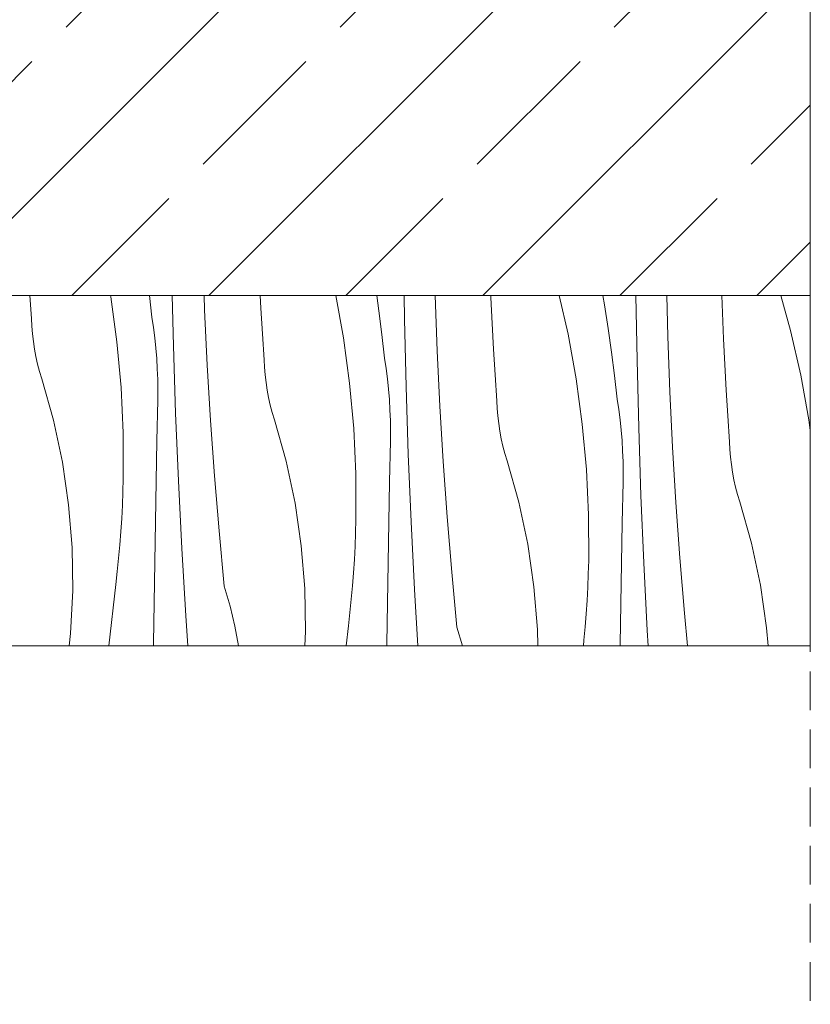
# Model space of a CAD drawing. Header units: millimetres. Extents: x -7814 to 55813, y 465 to 25965.
# Tile 72 of 112: x 53560 to 53968, y 7539 to 8047. Entities that reach past the tile are written whole.
import ezdxf

# ---------------------------------------------------------------- set-up
doc = ezdxf.new("R2010")
doc.units = ezdxf.units.MM
doc.linetypes.add('Hidden Line', pattern=[30.00000000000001, 20, -10.00000000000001])
doc.layers.add('2D Drafting - General2', color=251, linetype='Continuous', lineweight=15)
doc.layers.add('2D Drafting - General81', color=251, linetype='Continuous', lineweight=20)

# ---------------------------------------------------------------- blocks, each defined once
blk = doc.blocks.new('*X20')
at = {"layer": '2D Drafting - General81', "linetype": 'Continuous'}
for p, q in [((-45237.2715302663, 55534.26705330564), (-45238.10407101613, 55546.22052564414)), ((-45196.47592244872, 55546.22052564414), (-45196.35265579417, 55545.54050824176)), ((-45196.35265579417, 55545.54050824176), (-45193.18643603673, 55522.23501757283)), ((-45176.45613770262, 55546.22052564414), (-45175.23701469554, 55535.02762499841)), ((-45164.06552290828, 55520.32406957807), (-45164.71199195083, 55546.22052564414)), ((-45147.96810736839, 55538.76588367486), (-45148.23395625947, 55546.22052564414)), ((-45118.96069544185, 55539.67746840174), (-45119.32348575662, 55546.22052564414)), ((-45080.24585894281, 55546.22052564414), (-45076.28489454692, 55524.36932242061)), ((-45059.16086069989, 55546.22052564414), (-45058.02539239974, 55538.22911506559)), ((-45044.86901476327, 55534.05380893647), (-45045.07251991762, 55546.22052564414)), ((-45028.91892376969, 55546.15653107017), (-45028.9204474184, 55546.22052564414)), ((-45027.90034612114, 55517.59469785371), (-45028.91892376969, 55546.15653107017)), ((-45000.27366709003, 55545.1100769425), (-45000.31949200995, 55546.22052564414)), ((-44999.63034386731, 55531.8057382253), (-45000.27366709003, 55545.1100769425)), ((-44964.93321953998, 55546.22052564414), (-44960.41216024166, 55526.34057795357)), ((-44942.46744522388, 55546.22052564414), (-44941.60786739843, 55541.32438005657)), ((-44924.80125351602, 55512.88262311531), (-44925.35887601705, 55546.22052564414)), ((-44908.85116252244, 55524.98534524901), (-44909.35675156, 55546.22052564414)), ((-44880.7551104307, 55537.24744730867), (-44881.06184437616, 55546.22052564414)), ((-44850.53326779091, 55546.22052564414), (-44845.56000469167, 55528.10339091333)), ((-45146.61136395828, 55510.21811555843), (-45147.96810736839, 55538.76588367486)), ((-45118.129236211, 55526.3835611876), (-45118.96069544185, 55539.67746840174)), ((-45058.02539239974, 55538.22911506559), (-45056.49785060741, 55526.05443389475)), ((-44941.60786739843, 55541.32438005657), (-44939.68371049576, 55529.20605237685)), ((-44880.20590584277, 55523.93889112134), (-44880.7551104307, 55537.24744730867)), ((-45237.09446926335, 55530.32212946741), (-45237.2715302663, 55534.26705330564)), ((-45174.4129393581, 55529.71074428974), (-45175.23701469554, 55535.02762499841)), ((-45043.99776166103, 55499.15288375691), (-45044.86901476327, 55534.05380893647)), ((-44998.8929341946, 55518.50628258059), (-44999.63034386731, 55531.8057382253)), ((-45236.7790551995, 55526.38585093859), (-45237.09446926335, 55530.32212946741)), ((-45173.71369928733, 55524.37601056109), (-45174.4129393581, 55529.71074428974)), ((-44939.68371049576, 55529.20605237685), (-44937.95763115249, 55517.05792924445)), ((-44845.56000469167, 55528.10339091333), (-44840.3443989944, 55505.16939213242)), ((-45236.32567676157, 55522.46306842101), (-45236.7790551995, 55526.38585093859)), ((-45235.7348926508, 55518.5586159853), (-45236.32567676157, 55522.46306842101)), ((-45193.18643603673, 55522.23501757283), (-45191.0552339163, 55498.81219066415)), ((-45173.13967860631, 55519.02635441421), (-45173.71369928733, 55524.37601056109)), ((-45117.20376901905, 55513.0958674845), (-45118.129236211, 55526.3835611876)), ((-45076.28489454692, 55524.36932242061), (-45073.11867478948, 55501.06383175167)), ((-45056.49785060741, 55526.05443389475), (-45055.1692534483, 55513.85643917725)), ((-44960.41216024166, 55526.34057795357), (-44956.21713329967, 55503.19813659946)), ((-44907.83258487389, 55496.42351203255), (-44908.85116252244, 55524.98534524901)), ((-44879.56258262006, 55510.63455240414), (-44880.20590584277, 55523.93889112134)), ((-45235.00743089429, 55514.67730511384), (-45235.7348926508, 55518.5586159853)), ((-45172.69119264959, 55513.66471464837), (-45173.13967860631, 55519.02635441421)), ((-45162.90694218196, 55485.43150086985), (-45164.06552290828, 55520.32406957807)), ((-45026.54360271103, 55489.04692973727), (-45027.90034612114, 55517.59469785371)), ((-44998.06147496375, 55505.21237536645), (-44998.8929341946, 55518.50628258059)), ((-44937.95763115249, 55517.05792924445), (-44936.43008936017, 55504.88324807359)), ((-45234.14418794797, 55510.82391877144), (-45235.00743089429, 55514.67730511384)), ((-45172.36848779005, 55508.29403664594), (-45172.69119264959, 55513.66471464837)), ((-45117.0267080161, 55509.15094364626), (-45117.20376901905, 55513.0958674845)), ((-45054.34517811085, 55508.53955846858), (-45055.1692534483, 55513.85643917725)), ((-44923.93000041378, 55477.98169793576), (-44924.80125351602, 55512.88262311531)), ((-45233.14622759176, 55507.00320551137), (-45234.14418794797, 55510.82391877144)), ((-45232.01477961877, 55503.21987362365), (-45233.14622759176, 55507.00320551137)), ((-45172.17174130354, 55502.91727075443), (-45172.36848779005, 55508.29403664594)), ((-45144.91664506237, 55481.68841620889), (-45146.61136395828, 55510.21811555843)), ((-45116.71129395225, 55505.21466511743), (-45117.0267080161, 55509.15094364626)), ((-45053.64593804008, 55503.20482473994), (-45054.34517811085, 55508.53955846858)), ((-44878.82517294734, 55497.33509675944), (-44879.56258262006, 55510.63455240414)), ((-45225.97860754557, 55481.87770394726), (-45232.01477961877, 55503.21987362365)), ((-45172.10106127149, 55497.53737066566), (-45172.17174130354, 55502.91727075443)), ((-45116.25791551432, 55501.29188259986), (-45116.71129395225, 55505.21466511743)), ((-45053.07191735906, 55497.85516859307), (-45053.64593804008, 55503.20482473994)), ((-44997.1360077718, 55491.92468166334), (-44998.06147496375, 55505.21237536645)), ((-44956.21713329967, 55503.19813659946), (-44953.05091354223, 55479.89264593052)), ((-44936.43008936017, 55504.88324807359), (-44935.10149220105, 55492.6852533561)), ((-44840.3443989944, 55505.16939213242), (-44836.14937205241, 55482.02695077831)), ((-45191.0552339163, 55498.81219066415), (-45189.96322972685, 55475.31797074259)), ((-45172.15648652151, 55492.15729179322), (-45172.10106127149, 55497.53737066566)), ((-45115.66713140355, 55497.38743016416), (-45116.25791551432, 55501.29188259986)), ((-45114.93966964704, 55493.50611929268), (-45115.66713140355, 55497.38743016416)), ((-45073.11867478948, 55501.06383175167), (-45070.98747266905, 55477.641004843)), ((-45052.62343140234, 55492.49352882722), (-45053.07191735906, 55497.85516859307)), ((-45042.83918093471, 55464.2603150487), (-45043.99776166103, 55499.15288375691)), ((-44906.47584146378, 55467.87574391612), (-44907.83258487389, 55496.42351203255)), ((-44877.99371371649, 55484.04118954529), (-44878.82517294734, 55497.33509675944)), ((-45172.59977454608, 55471.26722798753), (-45172.15648652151, 55492.15729179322)), ((-45114.07642670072, 55489.65273295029), (-45114.93966964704, 55493.50611929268)), ((-45052.3007265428, 55487.12285082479), (-45052.62343140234, 55492.49352882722)), ((-44996.95894676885, 55487.97975782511), (-44997.1360077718, 55491.92468166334)), ((-44934.27741686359, 55487.36837264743), (-44935.10149220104, 55492.6852533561)), ((-45113.07846634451, 55485.83201969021), (-45114.07642670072, 55489.65273295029)), ((-45052.10398005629, 55481.74608493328), (-45052.3007265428, 55487.12285082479)), ((-45024.84888381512, 55460.51723038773), (-45026.54360271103, 55489.04692973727)), ((-44996.643532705, 55484.04347929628), (-44996.95894676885, 55487.97975782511)), ((-44933.57817679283, 55482.03363891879), (-44934.27741686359, 55487.36837264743)), ((-45221.3422617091, 55460.18835455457), (-45225.97860754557, 55481.87770394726)), ((-45161.46111237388, 55450.54965406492), (-45162.90694218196, 55485.43150086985)), ((-45142.88418835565, 55453.18078675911), (-45144.91664506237, 55481.68841620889)), ((-45111.94701837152, 55482.0486878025), (-45113.07846634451, 55485.83201969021)), ((-45105.91084629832, 55460.70651812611), (-45111.94701837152, 55482.0486878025)), ((-45052.03330002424, 55476.36618484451), (-45052.10398005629, 55481.74608493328)), ((-44996.19015426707, 55480.12069677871), (-44996.643532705, 55484.04347929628)), ((-44933.0041561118, 55476.68398277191), (-44933.57817679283, 55482.03363891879)), ((-44877.06824652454, 55470.75349584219), (-44877.99371371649, 55484.04118954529)), ((-44836.14937205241, 55482.02695077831), (-44835.40093662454, 55476.51796649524)), ((-45070.98747266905, 55477.641004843), (-45069.8954684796, 55454.14678492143)), ((-45052.08872527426, 55470.98610597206), (-45052.03330002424, 55476.36618484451)), ((-44995.5993701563, 55476.216244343), (-44996.19015426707, 55480.12069677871)), ((-44994.87190839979, 55472.33493347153), (-44995.5993701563, 55476.216244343)), ((-44953.05091354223, 55479.89264593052), (-44950.9197114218, 55456.46981902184)), ((-44932.55567015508, 55471.32234300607), (-44933.0041561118, 55476.68398277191)), ((-44922.77141968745, 55443.08912922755), (-44923.93000041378, 55477.98169793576)), ((-45189.96322972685, 55475.31797074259), (-45189.91256540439, 55451.79844107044)), ((-45173.00946969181, 55450.37647836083), (-45172.59977454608, 55471.26722798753)), ((-45052.53201329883, 55450.09604216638), (-45052.08872527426, 55470.98610597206)), ((-44994.00866545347, 55468.48154712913), (-44994.87190839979, 55472.33493347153)), ((-44932.23296529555, 55465.95166500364), (-44932.55567015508, 55471.32234300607)), ((-44993.01070509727, 55464.66083386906), (-44994.00866545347, 55468.48154712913)), ((-44932.03621880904, 55460.57489911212), (-44932.23296529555, 55465.95166500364)), ((-44904.78112256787, 55439.34604456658), (-44906.47584146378, 55467.87574391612)), ((-44876.89118552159, 55466.80857200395), (-44877.06824652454, 55470.75349584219)), ((-44876.57577145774, 55462.87229347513), (-44876.89118552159, 55466.80857200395)), ((-45101.27450046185, 55439.01716873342), (-45105.91084629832, 55460.70651812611)), ((-45041.39335112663, 55429.37846824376), (-45042.83918093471, 55464.2603150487)), ((-44991.87925712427, 55460.87750198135), (-44993.01070509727, 55464.66083386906)), ((-44985.84308505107, 55439.53533230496), (-44991.87925712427, 55460.87750198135)), ((-44876.12239301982, 55458.94951095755), (-44876.57577145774, 55462.87229347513)), ((-45218.1253464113, 55438.24353658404), (-45221.3422617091, 55460.18835455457)), ((-45022.8164271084, 55432.00960093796), (-45024.84888381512, 55460.51723038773)), ((-44950.9197114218, 55456.46981902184), (-44949.82770723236, 55432.97559910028)), ((-44931.96553877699, 55455.19499902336), (-44932.03621880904, 55460.57489911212)), ((-44875.53160890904, 55455.04505852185), (-44876.12239301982, 55458.94951095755)), ((-45190.09436769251, 55444.92958305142), (-45189.91256540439, 55451.79844107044)), ((-45159.72813149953, 55415.68089386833), (-45161.46111237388, 55450.54965406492)), ((-45140.51427887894, 55424.69922524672), (-45142.88418835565, 55453.18078675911)), ((-45069.8954684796, 55454.14678492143), (-45069.84480415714, 55430.62725524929)), ((-44932.020964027, 55449.81492015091), (-44931.96553877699, 55455.19499902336)), ((-44874.80414715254, 55451.16374765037), (-44875.53160890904, 55455.04505852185)), ((-44873.94090420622, 55447.31036130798), (-44874.80414715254, 55451.16374765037)), ((-45173.38557089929, 55429.48509693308), (-45173.00946969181, 55450.37647836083)), ((-45052.94170844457, 55429.20529253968), (-45052.53201329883, 55450.09604216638)), ((-44932.46425205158, 55428.92485634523), (-44932.020964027, 55449.81492015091)), ((-44872.94294385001, 55443.48964804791), (-44873.94090420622, 55447.31036130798)), ((-45190.36502851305, 55438.06365228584), (-45190.09436769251, 55444.92958305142)), ((-44921.32558987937, 55408.20728242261), (-44922.77141968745, 55443.08912922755)), ((-44871.81149587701, 55439.7063161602), (-44872.94294385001, 55443.48964804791)), ((-45216.34146404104, 55416.13604139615), (-45218.1253464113, 55438.24353658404)), ((-45190.72450255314, 55431.20179823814), (-45190.36502851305, 55438.06365228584)), ((-45098.05758516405, 55417.07235076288), (-45101.27450046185, 55439.01716873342)), ((-44981.2067392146, 55417.84598291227), (-44985.84308505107, 55439.53533230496)), ((-44902.74866586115, 55410.8384151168), (-44904.78112256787, 55439.34604456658)), ((-44865.77532380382, 55418.3641464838), (-44871.81149587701, 55439.7063161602)), ((-45191.1727296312, 55424.34516969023), (-45190.72450255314, 55431.20179823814)), ((-45070.02660644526, 55423.75839723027), (-45069.84480415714, 55430.62725524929)), ((-45020.44651763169, 55403.52803942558), (-45022.8164271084, 55432.00960093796)), ((-44949.82770723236, 55432.97559910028), (-44949.7770429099, 55409.45606942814)), ((-45173.72807719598, 55408.59313772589), (-45173.38557089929, 55429.48509693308)), ((-45053.31780965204, 55408.31391111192), (-45052.94170844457, 55429.20529253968)), ((-45039.66037025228, 55394.50970804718), (-45041.39335112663, 55429.37846824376)), ((-44932.87394719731, 55408.03410671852), (-44932.46425205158, 55428.92485634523)), ((-45191.709634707, 55417.4949145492), (-45191.1727296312, 55424.34516969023)), ((-45137.80724899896, 55396.24772605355), (-45140.51427887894, 55424.69922524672)), ((-45070.2972672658, 55416.89246646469), (-45070.02660644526, 55423.75839723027)), ((-45215.99815755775, 55393.95934821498), (-45216.34146404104, 55416.13604139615)), ((-45192.33512789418, 55410.65217965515), (-45191.709634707, 55417.4949145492)), ((-45157.70811704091, 55380.82758409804), (-45159.72813149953, 55415.68089386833)), ((-45096.2737027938, 55394.964855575), (-45098.05758516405, 55417.07235076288)), ((-45070.65674130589, 55410.03061241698), (-45070.2972672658, 55416.89246646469)), ((-44977.98982391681, 55395.90116494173), (-44981.2067392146, 55417.84598291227)), ((-44861.13897796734, 55396.67479709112), (-44865.77532380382, 55418.3641464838)), ((-45193.04910447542, 55403.81811058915), (-45192.33512789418, 55410.65217965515)), ((-45071.10496838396, 55403.17398386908), (-45070.65674130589, 55410.03061241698)), ((-44900.37875638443, 55382.35685360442), (-44902.74866586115, 55410.8384151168)), ((-45174.03698769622, 55387.70065476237), (-45173.72807719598, 55408.59313772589)), ((-45053.66031594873, 55387.42195190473), (-45053.31780965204, 55408.31391111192)), ((-44949.958845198, 55402.58721140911), (-44949.77704290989, 55409.45606942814)), ((-44933.25004840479, 55387.14272529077), (-44932.87394719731, 55408.03410671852)), ((-44919.59260900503, 55373.33852222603), (-44921.32558987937, 55408.20728242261)), ((-45193.8514449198, 55396.99385148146), (-45193.04910447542, 55403.81811058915)), ((-45071.64187345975, 55396.32372872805), (-45071.10496838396, 55403.17398386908)), ((-45017.73948775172, 55375.07654023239), (-45020.44651763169, 55403.52803942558)), ((-44950.22950601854, 55395.72128064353), (-44949.958845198, 55402.58721140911)), ((-45197.40139102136, 55365.34941756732), (-45193.8514449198, 55396.99385148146)), ((-45134.76930882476, 55385.96155495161), (-45137.80724899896, 55396.24772605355)), ((-45095.9303963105, 55372.78816239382), (-45096.2737027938, 55394.964855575)), ((-45072.26736664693, 55389.480993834), (-45071.64187345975, 55396.32372872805)), ((-44976.20594154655, 55373.79366975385), (-44977.98982391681, 55395.90116494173)), ((-44950.58898005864, 55388.85942659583), (-44950.22950601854, 55395.72128064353)), ((-44857.92206266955, 55374.72997912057), (-44861.13897796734, 55396.67479709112)), ((-45217.09687859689, 55371.80722886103), (-45215.99815755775, 55393.95934821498)), ((-45037.97030957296, 55365.34941756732), (-45039.66037025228, 55394.50970804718)), ((-45174.31230160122, 55366.80770206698), (-45174.03698769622, 55387.70065476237)), ((-45132.3204779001, 55375.51944675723), (-45134.76930882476, 55385.96155495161)), ((-45072.98134322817, 55382.646924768), (-45072.26736664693, 55389.480993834)), ((-45053.96922644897, 55366.52946894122), (-45053.66031594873, 55387.42195190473)), ((-44951.0372071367, 55382.00279804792), (-44950.58898005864, 55388.85942659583)), ((-44933.59255470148, 55366.25076608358), (-44933.25004840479, 55387.14272529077)), ((-45156.68310641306, 55365.34941756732), (-45157.70811704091, 55380.82758409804)), ((-45073.78368367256, 55375.82266566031), (-45072.98134322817, 55382.646924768)), ((-44951.57411221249, 55375.15254290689), (-44951.0372071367, 55382.00279804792)), ((-44898.76057671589, 55365.34941756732), (-44900.37875638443, 55382.35685360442)), ((-45130.53777942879, 55365.34941756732), (-45132.3204779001, 55375.51944675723)), ((-45074.95859697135, 55365.34941756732), (-45073.78368367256, 55375.82266566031)), ((-45014.86665816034, 55365.34941756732), (-45017.73948775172, 55375.07654023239)), ((-44952.19960539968, 55368.30980801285), (-44951.57411221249, 55375.15254290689)), ((-44857.16513302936, 55365.34941756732), (-44857.92206266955, 55374.72997912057)), ((-45217.8401736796, 55365.34941756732), (-45217.09687859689, 55371.80722886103)), ((-45096.29934996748, 55365.34941756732), (-45095.9303963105, 55372.78816239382)), ((-44976.07522023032, 55365.34941756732), (-44976.20594154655, 55373.79366975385)), ((-44919.12957961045, 55365.34941756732), (-44919.59260900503, 55373.33852222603)), ((-45174.32917257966, 55365.34941756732), (-45174.31230160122, 55366.80770206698)), ((-45053.98477640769, 55365.34941756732), (-45053.96922644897, 55366.52946894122)), ((-44952.5088866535, 55365.34941756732), (-44952.19960539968, 55368.30980801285)), ((-44933.60588179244, 55365.34941756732), (-44933.59255470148, 55366.25076608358))]:
    blk.add_line(p, q, dxfattribs=at)
blk = doc.blocks.new('Wype_nienie_24')
at = {"layer": '2D Drafting - General2', "linetype": 'Continuous'}
for p, q in [((-44835.40093662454, 55546.22052564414), (-46430.9925600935, 55546.22052564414)), ((-44835.40093662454, 55365.34941756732), (-44835.40093662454, 55546.22052564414)), ((-46430.9925600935, 55365.34941756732), (-44835.40093662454, 55365.34941756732))]:
    blk.add_line(p, q, dxfattribs=at)
at = {"layer": '2D Drafting - General81', "linetype": 'Continuous'}
blk.add_blockref('*X20', (0, 0), dxfattribs=at)

msp = doc.modelspace()

# ---------------------------------------------------------------- hatches: boundary and pattern name
at = {"layer": '2D Drafting - General81', "linetype": 'Continuous'}
h = msp.add_hatch(dxfattribs=at)
h.set_pattern_fill('SOLID___DASHED', color=256, style=0, pattern_type=2)
h.set_pattern_definition([(44.99999999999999, (98803.87108439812, -47641.55253353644), (-70.71067811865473, 70.71067811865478), []), (44.99999999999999, (98768.51574533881, -47606.19719447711), (-70.71067811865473, 70.71067811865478), [75, -25])])
h.paths.add_polyline_path([(52372.87852756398, 9502.673932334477), (52372.87852756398, 7904.667991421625), (52568.42425582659, 7904.667991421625), (53968.47015288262, 7904.667991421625), (53968.47015288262, 8100.213719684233), (52568.42425582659, 8100.213719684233), (52568.42425582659, 9502.673932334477)])

# ---------------------------------------------------------------- linework, layer by layer
at = {"layer": '2D Drafting - General2', "linetype": 'Hidden Line'}
msp.add_line((53968.47014784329, 7210.698656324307), (53968.47014784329, 8188.930404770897), dxfattribs=at)
at = {"layer": '2D Drafting - General2', "linetype": 'Continuous', "flags": 128}
msp.add_lwpolyline([(52372.87852756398, 9502.673932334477), (52372.87852756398, 7904.667991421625), (52568.42425582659, 7904.667991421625), (53968.47015288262, 7904.667991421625), (53968.47015288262, 8100.213719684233), (52568.42425582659, 8100.213719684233), (52568.42425582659, 9502.673932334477)], close=True, dxfattribs=at)

# ---------------------------------------------------------------- block references
at = {"layer": '2D Drafting - General81', "linetype": 'Continuous'}
msp.add_blockref('Wype_nienie_24', (98803.87108439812, -47641.55253353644), dxfattribs=at)

doc.saveas('drawing.dxf')
